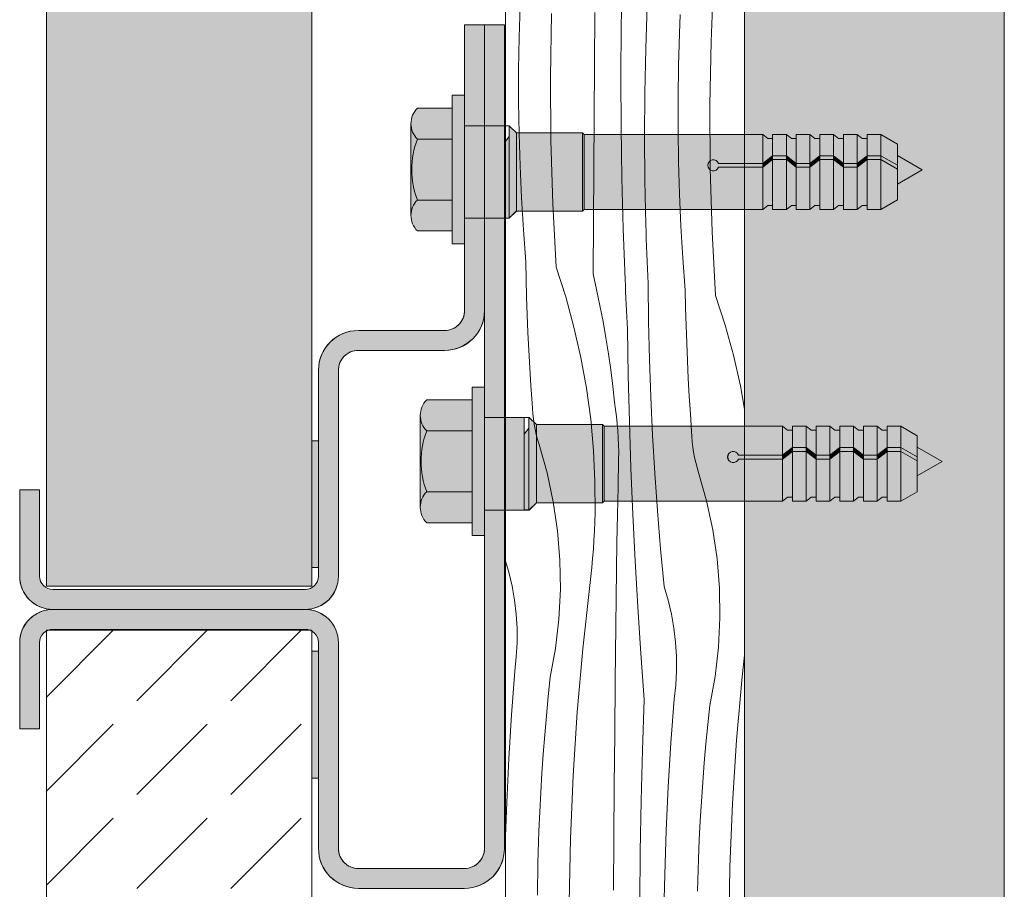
# Model space of a CAD drawing. Header units: millimetres. Extents: x -7814 to 55813, y 465 to 25965.
# Tile 55 of 112: x 43644 to 44386, y 6123 to 6778. Entities that reach past the tile are written whole.
import ezdxf

# ---------------------------------------------------------------- set-up
doc = ezdxf.new("R2010")
doc.units = ezdxf.units.MM
for name, color, linetype, lineweight in [('2D - Ogolne2', 251, 'Continuous', 15), ('2D Drafting - General102', 254, 'Continuous', 13), ('2D Drafting - General121', 255, 'Continuous', 0), ('2D Drafting - General2', 251, 'Continuous', 15), ('2D Drafting - General81', 251, 'Continuous', 20)]:
    doc.layers.add(name, color=color, linetype=linetype, lineweight=lineweight)
pattern_1 = [(45, (98815.82, -48252.71), (-70.71068, 70.71068), [75, -25]), (45, (98815.82, -48182), (-70.71068, 70.71068), [75, -25])]

# ---------------------------------------------------------------- blocks, each defined once
blk = doc.blocks.new('*X22')
at = {"layer": '2D Drafting - General81', "linetype": 'Continuous'}
for p, q in [((-54718.71, 55025.92), (-54718.07, 55064.07)), ((-54651.15, 55014.34), (-54649.19, 55062.12)), ((-54795.67, 55017.25), (-54794.94, 55041.38)), ((-54772.05, 54987.7), (-54771.22, 55035.51)), ((-54738.88, 54996.81), (-54738.57, 55036.15)), ((-54700.25, 55008.69), (-54699.13, 55041.72)), ((-54674.87, 55020.21), (-54674.26, 55034.71)), ((-54718.94, 54987.76), (-54718.71, 55025.92)), ((-54675.6, 54996.07), (-54674.87, 55020.21)), ((-54796.04, 54993.1), (-54795.67, 55017.25)), ((-54651.99, 54966.53), (-54651.15, 55014.34)), ((-54700.91, 54975.65), (-54700.25, 55008.69)), ((-54796.04, 54968.95), (-54796.04, 54993.1)), ((-54739.17, 54957.47), (-54738.88, 54996.81)), ((-54675.97, 54971.93), (-54675.6, 54996.07)), ((-54771.76, 54939.88), (-54772.05, 54987.7)), ((-54718.77, 54949.6), (-54718.94, 54987.76)), ((-54701.13, 54942.61), (-54700.91, 54975.65)), ((-54795.68, 54944.81), (-54796.04, 54968.95)), ((-54675.97, 54947.78), (-54675.97, 54971.93)), ((-54651.69, 54918.71), (-54651.99, 54966.53)), ((-54739.46, 54918.12), (-54739.17, 54957.47)), ((-54718.2, 54911.45), (-54718.77, 54949.6)), ((-54675.61, 54923.64), (-54675.97, 54947.78)), ((-54794.96, 54920.67), (-54795.68, 54944.81)), ((-54770.34, 54892.09), (-54771.76, 54939.88)), ((-54700.9, 54909.56), (-54701.13, 54942.61)), ((-54674.89, 54899.5), (-54675.61, 54923.64)), ((-54793.87, 54896.55), (-54794.96, 54920.67)), ((-54739.73, 54878.78), (-54739.46, 54918.12)), ((-54650.27, 54870.91), (-54651.69, 54918.71)), ((-54717.22, 54873.31), (-54718.2, 54911.45)), ((-54700.21, 54876.52), (-54700.9, 54909.56)), ((-54792.42, 54872.44), (-54793.87, 54896.55)), ((-54673.8, 54875.37), (-54674.89, 54899.5)), ((-54767.79, 54844.34), (-54770.34, 54892.09)), ((-54739.98, 54839.43), (-54739.73, 54878.78)), ((-54790.61, 54848.36), (-54792.42, 54872.44)), ((-54715.84, 54835.18), (-54717.22, 54873.31)), ((-54700.05, 54870.97), (-54700.21, 54876.52)), ((-54672.36, 54851.27), (-54673.8, 54875.37)), ((-54699.88, 54865.42), (-54700.05, 54870.97)), ((-54699.7, 54859.87), (-54699.88, 54865.42)), ((-54647.72, 54823.16), (-54650.27, 54870.91)), ((-54699.5, 54854.32), (-54699.7, 54859.87)), ((-54699.29, 54848.77), (-54699.5, 54854.32)), ((-54670.55, 54827.19), (-54672.36, 54851.27)), ((-54790.35, 54835.04), (-54790.61, 54848.36)), ((-54767.79, 54844.34), (-54760.56, 54821.95)), ((-54699.07, 54843.23), (-54699.29, 54848.77)), ((-54698.83, 54837.68), (-54699.07, 54843.23)), ((-54789.99, 54821.73), (-54790.35, 54835.04)), ((-54739.98, 54839.43), (-54737.27, 54827.47)), ((-54715.64, 54830.5), (-54715.84, 54835.18)), ((-54698.58, 54832.13), (-54698.83, 54837.68)), ((-54737.27, 54827.47), (-54734.76, 54815.46)), ((-54715.44, 54825.83), (-54715.64, 54830.5)), ((-54698.24, 54803.55), (-54698.58, 54832.13)), ((-54670.28, 54813.87), (-54670.55, 54827.19)), ((-54789.53, 54808.42), (-54789.99, 54821.73)), ((-54760.56, 54821.95), (-54754.34, 54799.27)), ((-54715.23, 54821.15), (-54715.44, 54825.83)), ((-54715.02, 54816.48), (-54715.23, 54821.15)), ((-54647.72, 54823.16), (-54640.5, 54800.78)), ((-54734.76, 54815.46), (-54732.44, 54803.41)), ((-54714.79, 54811.81), (-54715.02, 54816.48)), ((-54669.92, 54800.56), (-54670.28, 54813.87)), ((-54788.98, 54795.11), (-54789.53, 54808.42)), ((-54714.57, 54807.13), (-54714.79, 54811.81)), ((-54714.33, 54802.46), (-54714.57, 54807.13)), ((-54754.34, 54799.27), (-54749.12, 54776.34)), ((-54732.44, 54803.41), (-54730.32, 54791.32)), ((-54714.09, 54797.79), (-54714.33, 54802.46)), ((-54713.51, 54762.88), (-54714.09, 54797.79)), ((-54697.56, 54774.98), (-54698.24, 54803.55)), ((-54669.46, 54787.24), (-54669.92, 54800.56)), ((-54640.5, 54800.78), (-54634.27, 54778.1)), ((-54788.34, 54781.8), (-54788.98, 54795.11)), ((-54730.32, 54791.32), (-54728.39, 54779.2)), ((-54668.91, 54773.94), (-54669.46, 54787.24)), ((-54787.6, 54768.5), (-54788.34, 54781.8)), ((-54749.12, 54776.34), (-54744.93, 54753.2)), ((-54728.39, 54779.2), (-54726.67, 54767.06)), ((-54696.54, 54746.42), (-54697.56, 54774.98)), ((-54634.27, 54778.1), (-54629.05, 54755.17)), ((-54786.77, 54755.21), (-54787.6, 54768.5)), ((-54668.27, 54760.63), (-54668.91, 54773.94)), ((-54726.67, 54767.06), (-54725.14, 54754.88)), ((-54712.64, 54727.98), (-54713.51, 54762.88)), ((-54667.53, 54747.33), (-54668.27, 54760.63)), ((-54785.85, 54741.92), (-54786.77, 54755.21)), ((-54744.93, 54753.2), (-54741.76, 54729.89)), ((-54725.14, 54754.88), (-54723.81, 54742.68)), ((-54629.05, 54755.17), (-54625.85, 54737.47)), ((-54695.18, 54717.87), (-54696.54, 54746.42)), ((-54666.7, 54734.04), (-54667.53, 54747.33)), ((-54785.67, 54737.98), (-54785.85, 54741.92)), ((-54785.35, 54734.04), (-54785.67, 54737.98)), ((-54722.99, 54737.37), (-54723.81, 54742.68)), ((-54784.9, 54730.12), (-54785.35, 54734.04)), ((-54722.29, 54732.03), (-54722.99, 54737.37)), ((-54721.71, 54726.68), (-54722.29, 54732.03)), ((-54665.78, 54720.75), (-54666.7, 54734.04)), ((-54784.31, 54726.21), (-54784.9, 54730.12)), ((-54783.58, 54722.33), (-54784.31, 54726.21)), ((-54741.76, 54729.89), (-54739.63, 54706.47)), ((-54721.26, 54721.32), (-54721.71, 54726.68)), ((-54711.48, 54693.09), (-54712.64, 54727.98)), ((-54782.72, 54718.48), (-54783.58, 54722.33)), ((-54781.72, 54714.66), (-54782.72, 54718.48)), ((-54720.94, 54715.95), (-54721.26, 54721.32)), ((-54720.75, 54710.57), (-54720.94, 54715.95)), ((-54693.49, 54689.34), (-54695.18, 54717.87)), ((-54665.6, 54716.81), (-54665.78, 54720.75)), ((-54665.28, 54712.87), (-54665.6, 54716.81)), ((-54780.59, 54710.87), (-54781.72, 54714.66)), ((-54774.55, 54689.53), (-54780.59, 54710.87)), ((-54720.67, 54705.19), (-54720.75, 54710.57)), ((-54664.83, 54708.95), (-54665.28, 54712.87)), ((-54664.24, 54705.04), (-54664.83, 54708.95)), ((-54739.63, 54706.47), (-54738.54, 54682.97)), ((-54720.73, 54699.81), (-54720.67, 54705.19)), ((-54663.51, 54701.16), (-54664.24, 54705.04)), ((-54662.65, 54697.31), (-54663.51, 54701.16)), ((-54721.17, 54678.92), (-54720.73, 54699.81)), ((-54661.65, 54693.49), (-54662.65, 54697.31)), ((-54660.52, 54689.7), (-54661.65, 54693.49)), ((-54769.92, 54667.84), (-54774.55, 54689.53)), ((-54710.03, 54658.2), (-54711.48, 54693.09)), ((-54691.46, 54660.84), (-54693.49, 54689.34)), ((-54654.48, 54668.36), (-54660.52, 54689.7)), ((-54738.54, 54682.97), (-54738.49, 54659.45)), ((-54721.58, 54658.03), (-54721.17, 54678.92)), ((-54766.7, 54645.9), (-54769.92, 54667.84)), ((-54649.85, 54646.67), (-54654.48, 54668.36)), ((-54738.67, 54652.58), (-54738.49, 54659.45)), ((-54721.96, 54637.14), (-54721.58, 54658.03)), ((-54708.3, 54623.34), (-54710.03, 54658.2)), ((-54689.09, 54632.35), (-54691.46, 54660.84)), ((-54738.94, 54645.72), (-54738.67, 54652.58)), ((-54764.92, 54623.79), (-54766.7, 54645.9)), ((-54739.3, 54638.86), (-54738.94, 54645.72)), ((-54646.63, 54624.73), (-54649.85, 54646.67)), ((-54739.75, 54632), (-54739.3, 54638.86)), ((-54722.3, 54616.25), (-54721.96, 54637.14)), ((-54740.28, 54625.15), (-54739.75, 54632)), ((-54686.38, 54603.9), (-54689.09, 54632.35)), ((-54803.41, 54614.79), (-54805.85, 54623.03)), ((-54764.57, 54601.61), (-54764.92, 54623.79)), ((-54740.91, 54618.31), (-54740.28, 54625.15)), ((-54706.28, 54588.48), (-54708.3, 54623.34)), ((-54644.85, 54602.62), (-54646.63, 54624.73)), ((-54800.96, 54604.35), (-54803.41, 54614.79)), ((-54741.62, 54611.47), (-54740.91, 54618.31)), ((-54722.61, 54595.36), (-54722.3, 54616.25)), ((-54799.11, 54593.78), (-54800.96, 54604.35)), ((-54747.76, 54557.13), (-54742.43, 54604.65)), ((-54742.43, 54604.65), (-54741.62, 54611.47)), ((-54765.67, 54579.46), (-54764.57, 54601.61)), ((-54683.34, 54593.62), (-54686.38, 54603.9)), ((-54644.5, 54580.44), (-54644.85, 54602.62)), ((-54797.86, 54583.13), (-54799.11, 54593.78)), ((-54722.89, 54574.46), (-54722.61, 54595.36)), ((-54680.89, 54583.17), (-54683.34, 54593.62)), ((-54797.22, 54572.42), (-54797.86, 54583.13)), ((-54703.97, 54553.65), (-54706.28, 54588.48)), ((-54679.04, 54572.61), (-54680.89, 54583.17)), ((-54768.21, 54557.43), (-54765.67, 54579.46)), ((-54645.6, 54558.29), (-54644.5, 54580.44)), ((-54797.19, 54561.7), (-54797.22, 54572.42)), ((-54723.13, 54553.57), (-54722.89, 54574.46)), ((-54677.79, 54561.96), (-54679.04, 54572.61)), ((-54797.76, 54550.99), (-54797.19, 54561.7)), ((-54677.15, 54551.25), (-54677.79, 54561.96)), ((-54772.17, 54535.61), (-54768.21, 54557.43)), ((-54751.97, 54509.5), (-54747.76, 54557.13)), ((-54723.34, 54532.68), (-54723.13, 54553.57)), ((-54701.38, 54518.83), (-54703.97, 54553.65)), ((-54648.14, 54536.26), (-54645.6, 54558.29)), ((-54798.95, 54540.33), (-54797.76, 54550.99)), ((-54677.12, 54540.53), (-54677.15, 54551.25)), ((-54627.69, 54535.96), (-54625.85, 54552.38)), ((-54801.41, 54507.37), (-54798.95, 54540.33)), ((-54677.7, 54529.82), (-54677.12, 54540.53)), ((-54773.7, 54521.18), (-54772.17, 54535.61)), ((-54723.69, 54493.33), (-54723.34, 54532.68)), ((-54652.1, 54514.43), (-54648.14, 54536.26)), ((-54631.9, 54488.33), (-54627.69, 54535.96)), ((-54678.88, 54519.16), (-54677.7, 54529.82)), ((-54775.09, 54506.74), (-54773.7, 54521.18)), ((-54702.82, 54480.7), (-54701.38, 54518.83)), ((-54681.34, 54486.2), (-54678.88, 54519.16)), ((-54755.05, 54461.78), (-54751.97, 54509.5)), ((-54653.63, 54500.01), (-54652.1, 54514.43)), ((-54803.42, 54474.39), (-54801.41, 54507.37)), ((-54776.36, 54492.28), (-54775.09, 54506.74)), ((-54724.03, 54453.99), (-54723.69, 54493.33)), ((-54655.03, 54485.56), (-54653.63, 54500.01)), ((-54777.5, 54477.82), (-54776.36, 54492.28)), ((-54683.36, 54453.22), (-54681.34, 54486.2)), ((-54634.98, 54440.61), (-54631.9, 54488.33)), ((-54703.86, 54442.56), (-54702.82, 54480.7)), ((-54656.29, 54471.11), (-54655.03, 54485.56)), ((-54804.99, 54441.38), (-54803.42, 54474.39)), ((-54778.5, 54463.34), (-54777.5, 54477.82)), ((-54657.43, 54456.65), (-54656.29, 54471.11)), ((-54779.37, 54448.86), (-54778.5, 54463.34)), ((-54757.01, 54414), (-54755.05, 54461.78)), ((-54658.43, 54442.17), (-54657.43, 54456.65)), ((-54780.12, 54434.37), (-54779.37, 54448.86)), ((-54724.35, 54414.64), (-54724.03, 54453.99)), ((-54684.92, 54420.21), (-54683.36, 54453.22)), ((-54805.85, 54416.03), (-54804.99, 54441.38)), ((-54704.5, 54404.41), (-54703.86, 54442.56)), ((-54659.31, 54427.69), (-54658.43, 54442.17)), ((-54780.73, 54419.87), (-54780.12, 54434.37)), ((-54636.94, 54392.83), (-54634.98, 54440.61)), ((-54660.05, 54413.2), (-54659.31, 54427.69)), ((-54781.46, 54395.74), (-54780.73, 54419.87)), ((-54686.04, 54387.18), (-54684.92, 54420.21)), ((-54757.84, 54366.19), (-54757.01, 54414)), ((-54724.67, 54375.3), (-54724.35, 54414.64)), ((-54660.66, 54398.7), (-54660.05, 54413.2)), ((-54704.73, 54366.25), (-54704.5, 54404.41)), ((-54661.39, 54374.56), (-54660.66, 54398.7)), ((-54781.83, 54371.59), (-54781.46, 54395.74)), ((-54637.77, 54345.02), (-54636.94, 54392.83)), ((-54686.7, 54354.14), (-54686.04, 54387.18))]:
    blk.add_line(p, q, dxfattribs=at)
blk = doc.blocks.new('Wype_nienie_25')
at = {"layer": '2D Drafting - General2', "linetype": 'Continuous'}
for p, q in [((-54805.85, 67937), (-54805.85, 53283.58)), ((-54625.85, 53283.58), (-54625.85, 67937))]:
    blk.add_line(p, q, dxfattribs=at)
at = {"layer": '2D Drafting - General81', "linetype": 'Continuous'}
blk.add_blockref('*X22', (0, 0), dxfattribs=at)

msp = doc.modelspace()

# ---------------------------------------------------------------- hatches: boundary and pattern name
at = {"layer": '2D Drafting - General102', "linetype": 'Continuous'}
for points in [[(43994.1, 6698.17), (43994.1, 6774.02), (43979.1, 6774.02), (43979.1, 6721.09), (43979.1, 6698.17)], [(44009.1, 6774.02), (43994.1, 6774.02), (43994.1, 6698.17), (44009.1, 6698.17)], [(43899.11, 6529.02), (43964.1, 6529.02, 0.414214), (43994.1, 6559.02), (43994.1, 6628.5), (43979.1, 6628.5), (43979.1, 6559.02, -0.414214), (43964.1, 6544.02), (43899.11, 6544.02, 0.414214), (43869.11, 6514.02), (43869.11, 6359.02, -0.414214), (43859.11, 6349.02), (43669.11, 6349.02, -0.414214), (43659.11, 6359.02), (43659.11, 6424.02), (43644.11, 6424.02), (43644.11, 6359.02, 0.414214), (43669.11, 6334.02), (43859.11, 6334.02, 0.414214), (43884.11, 6359.02), (43884.11, 6514.02, -0.414214)], [(44009.1, 6628.5), (43994.1, 6628.5), (43994.1, 6559.02), (43994.1, 6478.54), (44009.1, 6478.54)], [(44009.1, 6408.87), (43994.1, 6408.87), (43994.1, 6389.62), (43994.1, 6154.02, -0.414214), (43979.1, 6139.02), (43899.11, 6139.02, -0.414214), (43884.11, 6154.02), (43884.11, 6309.02, 0.414214), (43859.11, 6334.02), (43669.11, 6334.02, 0.414214), (43644.11, 6309.02), (43644.11, 6244.02), (43659.11, 6244.02), (43659.11, 6309.02, -0.414214), (43669.11, 6319.02), (43859.11, 6319.02, -0.414214), (43869.11, 6309.02), (43869.11, 6154.02, 0.414214), (43899.11, 6124.02), (43979.1, 6124.02, 0.414214), (44009.1, 6154.02)]]:
    msp.add_hatch(color=256, dxfattribs=at).paths.add_polyline_path(points, flags=0)
at = {"layer": '2D Drafting - General121', "linetype": 'Continuous'}
for points in [[(43979.1, 6665.17), (43979.1, 6609.25), (43969.78, 6609.25), (43969.78, 6665.17), (43969.78, 6721.09), (43979.1, 6721.09)], [(43969.78, 6688.08), (43943.61, 6688.08, -0.41956), (43943.61, 6711.38), (43969.78, 6711.38)], [(43939.34, 6665.17, 0.092424), (43943.61, 6642.26, 0.201281), (43938.72, 6630.61), (43938.72, 6699.73, 0.201281), (43943.61, 6688.08, 0.092424)], [(44009.1, 6628.5), (43979.1, 6628.5), (43979.1, 6665.17), (43979.1, 6698.17), (44009.1, 6698.17), (44009.1, 6661.3)], [(43979.1, 6628.5), (43979.1, 6665.17), (43979.1, 6698.17), (44009.1, 6698.17), (44009.1, 6662.25), (44009.1, 6628.5)], [(44012.61, 6628.59), (44012.61, 6698.17), (44012.79, 6698.17), (44018.2, 6692.75), (44018.2, 6634.01), (44012.79, 6628.59)], [(43969.78, 6642.26), (43943.61, 6642.26, -0.092424), (43939.34, 6665.17, -0.092424), (43943.61, 6688.08), (43969.78, 6688.08), (43969.78, 6665.17)], [(44009.1, 6628.59), (44009.1, 6661.3), (44009.1, 6685.65), (44012.61, 6690.02), (44012.61, 6628.59)], [(44018.2, 6633.91), (44018.2, 6692.75), (44067.94, 6692.75), (44067.94, 6633.91)], [(44067.94, 6633.91), (44067.94, 6692.75), (44069.19, 6691.51), (44069.19, 6635.15)], [(44069.19, 6635.15), (44069.19, 6691.51), (44203.61, 6691.51), (44203.61, 6669.85), (44170.3, 6669.85, 5.475043), (44170.3, 6666.89), (44203.61, 6666.89), (44203.61, 6635.15)], [(44211.05, 6688.55), (44211.05, 6675.6), (44203.61, 6669.85), (44203.61, 6691.51), (44207.35, 6688.55)], [(44221.41, 6691.51), (44221.41, 6675.6), (44211.05, 6675.6), (44211.05, 6691.51)], [(44228.85, 6688.55), (44228.85, 6669.85), (44221.41, 6675.6), (44221.41, 6691.51), (44225.15, 6688.55)], [(44239.2, 6691.51), (44239.2, 6669.85), (44228.85, 6669.85), (44228.85, 6691.51)], [(44239.2, 6669.85), (44239.2, 6691.51), (44242.95, 6688.55), (44246.64, 6688.55), (44246.64, 6675.6)], [(44257, 6691.51), (44257, 6675.6), (44246.64, 6675.6), (44246.64, 6691.51)], [(44264.44, 6688.55), (44264.44, 6669.85), (44257, 6675.6), (44257, 6691.51), (44260.74, 6688.55)], [(44274.8, 6691.51), (44274.8, 6669.85), (44264.44, 6669.85), (44264.44, 6691.51)], [(44282.24, 6688.55), (44282.24, 6675.6), (44274.8, 6669.85), (44274.8, 6691.51), (44278.54, 6688.55)], [(44282.24, 6675.6), (44282.24, 6691.51), (44292.59, 6691.51), (44292.59, 6675.6)], [(44304.97, 6668.45), (44292.59, 6675.6), (44292.59, 6691.51), (44304.97, 6684.36)], [(44203.61, 6669.85), (44211.05, 6675.6), (44211.05, 6672.64), (44203.61, 6666.89)], [(44211.05, 6638.11), (44207.35, 6638.11), (44203.61, 6635.15), (44203.61, 6666.89), (44211.05, 6672.64)], [(44211.05, 6675.6), (44221.41, 6675.6), (44221.41, 6672.64), (44211.05, 6672.64)], [(44211.05, 6635.15), (44211.05, 6672.64), (44221.41, 6672.64), (44221.41, 6635.15)], [(44228.85, 6666.89), (44221.41, 6672.64), (44221.41, 6675.6), (44228.85, 6669.85)], [(44228.85, 6638.11), (44225.15, 6638.11), (44221.41, 6635.15), (44221.41, 6672.64), (44228.85, 6666.89)], [(44246.64, 6672.64), (44239.2, 6666.89), (44239.2, 6669.85), (44246.64, 6675.6)], [(44246.64, 6638.11), (44242.95, 6638.11), (44239.2, 6635.15), (44239.2, 6666.89), (44246.64, 6672.64)], [(44257, 6672.64), (44246.64, 6672.64), (44246.64, 6675.6), (44257, 6675.6)], [(44257, 6635.15), (44246.64, 6635.15), (44246.64, 6672.64), (44257, 6672.64)], [(44264.44, 6666.89), (44257, 6672.64), (44257, 6675.6), (44264.44, 6669.85)], [(44264.44, 6638.11), (44260.74, 6638.11), (44257, 6635.15), (44257, 6672.64), (44264.44, 6666.89)], [(44274.8, 6669.85), (44282.24, 6675.6), (44282.24, 6672.64), (44274.8, 6666.89)], [(44282.24, 6638.11), (44278.54, 6638.11), (44274.8, 6635.15), (44274.8, 6666.89), (44282.24, 6672.64)], [(44282.24, 6675.6), (44292.59, 6675.6), (44292.59, 6672.64), (44282.24, 6672.64)], [(44282.24, 6635.15), (44282.24, 6672.64), (44292.59, 6672.64), (44292.59, 6635.15)], [(44304.97, 6665.49), (44292.59, 6672.64), (44292.59, 6675.6), (44304.97, 6668.45)], [(44304.97, 6642.3), (44292.59, 6635.15), (44292.59, 6672.64), (44304.97, 6665.49)], [(44323.7, 6665.08), (44304.97, 6654.26), (44304.97, 6675.89)], [(44203.61, 6666.89), (44170.3, 6666.89, -5.475043), (44170.3, 6669.85), (44203.61, 6669.85)], [(44228.85, 6669.85), (44239.2, 6669.85), (44239.2, 6666.89), (44228.85, 6666.89)], [(44228.85, 6635.15), (44228.85, 6666.89), (44239.2, 6666.89), (44239.2, 6635.15)], [(44264.44, 6669.85), (44274.8, 6669.85), (44274.8, 6666.89), (44264.44, 6666.89)], [(44274.8, 6635.15), (44264.44, 6635.15), (44264.44, 6666.89), (44274.8, 6666.89)], [(43969.78, 6618.96), (43943.61, 6618.96, -0.41956), (43943.61, 6642.26), (43969.78, 6642.26)], [(43994.1, 6445.54), (43994.1, 6389.62), (43984.78, 6389.62), (43984.78, 6445.54), (43984.78, 6501.46), (43994.1, 6501.46)], [(43984.78, 6468.45), (43950.61, 6468.45, -0.41956), (43950.61, 6491.75), (43984.78, 6491.75)], [(43946.34, 6445.54, 0.092424), (43950.61, 6422.63, 0.201281), (43945.72, 6410.98), (43945.72, 6480.1, 0.201281), (43950.61, 6468.45, 0.092424)], [(44024.1, 6408.87), (43994.1, 6408.87), (43994.1, 6445.54), (43994.1, 6478.54), (44024.1, 6478.54), (44024.1, 6441.67)], [(43994.1, 6408.87), (43994.1, 6445.54), (43994.1, 6478.54), (44024.1, 6478.54), (44024.1, 6442.62), (44024.1, 6408.87)], [(44027.61, 6408.96), (44027.61, 6478.54), (44027.79, 6478.54), (44033.2, 6473.12), (44033.2, 6414.38), (44027.79, 6408.96)], [(44033.2, 6414.28), (44033.2, 6473.12), (44082.94, 6473.12), (44082.94, 6414.28)], [(44082.94, 6414.28), (44082.94, 6473.12), (44084.19, 6471.88), (44084.19, 6415.52)], [(43984.78, 6422.63), (43950.61, 6422.63, -0.092424), (43946.34, 6445.54, -0.092424), (43950.61, 6468.45), (43984.78, 6468.45), (43984.78, 6445.54)], [(44024.1, 6408.96), (44024.1, 6441.67), (44024.1, 6466.02), (44027.61, 6470.39), (44027.61, 6408.96)], [(44084.19, 6415.52), (44084.19, 6471.88), (44218.61, 6471.88), (44218.61, 6450.22), (44185.3, 6450.22, 5.475043), (44185.3, 6447.26), (44218.61, 6447.26), (44218.61, 6415.52)], [(44226.05, 6468.92), (44226.05, 6455.97), (44218.61, 6450.22), (44218.61, 6471.88), (44222.35, 6468.92)], [(44236.41, 6471.88), (44236.41, 6455.97), (44226.05, 6455.97), (44226.05, 6471.88)], [(44243.85, 6468.92), (44243.85, 6450.22), (44236.41, 6455.97), (44236.41, 6471.88), (44240.15, 6468.92)], [(44254.2, 6471.88), (44254.2, 6450.22), (44243.85, 6450.22), (44243.85, 6471.88)], [(44254.2, 6450.22), (44254.2, 6471.88), (44257.95, 6468.92), (44261.64, 6468.92), (44261.64, 6455.97)], [(44272, 6471.88), (44272, 6455.97), (44261.64, 6455.97), (44261.64, 6471.88)], [(44279.44, 6468.92), (44279.44, 6450.22), (44272, 6455.97), (44272, 6471.88), (44275.74, 6468.92)], [(44289.8, 6471.88), (44289.8, 6450.22), (44279.44, 6450.22), (44279.44, 6471.88)], [(44297.24, 6468.92), (44297.24, 6455.97), (44289.8, 6450.22), (44289.8, 6471.88), (44293.54, 6468.92)], [(44297.24, 6455.97), (44297.24, 6471.88), (44307.59, 6471.88), (44307.59, 6455.97)], [(44319.97, 6448.82), (44307.59, 6455.97), (44307.59, 6471.88), (44319.97, 6464.73)], [(44218.61, 6447.26), (44185.3, 6447.26, -5.475043), (44185.3, 6450.22), (44218.61, 6450.22)], [(44218.61, 6450.22), (44226.05, 6455.97), (44226.05, 6453.01), (44218.61, 6447.26)], [(44226.05, 6418.48), (44222.35, 6418.48), (44218.61, 6415.52), (44218.61, 6447.26), (44226.05, 6453.01)], [(44226.05, 6455.97), (44236.41, 6455.97), (44236.41, 6453.01), (44226.05, 6453.01)], [(44226.05, 6415.52), (44226.05, 6453.01), (44236.41, 6453.01), (44236.41, 6415.52)], [(44243.85, 6447.26), (44236.41, 6453.01), (44236.41, 6455.97), (44243.85, 6450.22)], [(44243.85, 6418.48), (44240.15, 6418.48), (44236.41, 6415.52), (44236.41, 6453.01), (44243.85, 6447.26)], [(44243.85, 6450.22), (44254.2, 6450.22), (44254.2, 6447.26), (44243.85, 6447.26)], [(44261.64, 6453.01), (44254.2, 6447.26), (44254.2, 6450.22), (44261.64, 6455.97)], [(44261.64, 6418.48), (44257.95, 6418.48), (44254.2, 6415.52), (44254.2, 6447.26), (44261.64, 6453.01)], [(44272, 6453.01), (44261.64, 6453.01), (44261.64, 6455.97), (44272, 6455.97)], [(44272, 6415.52), (44261.64, 6415.52), (44261.64, 6453.01), (44272, 6453.01)], [(44279.44, 6447.26), (44272, 6453.01), (44272, 6455.97), (44279.44, 6450.22)], [(44279.44, 6418.48), (44275.74, 6418.48), (44272, 6415.52), (44272, 6453.01), (44279.44, 6447.26)], [(44279.44, 6450.22), (44289.8, 6450.22), (44289.8, 6447.26), (44279.44, 6447.26)], [(44289.8, 6450.22), (44297.24, 6455.97), (44297.24, 6453.01), (44289.8, 6447.26)], [(44297.24, 6418.48), (44293.54, 6418.48), (44289.8, 6415.52), (44289.8, 6447.26), (44297.24, 6453.01)], [(44297.24, 6455.97), (44307.59, 6455.97), (44307.59, 6453.01), (44297.24, 6453.01)], [(44297.24, 6415.52), (44297.24, 6453.01), (44307.59, 6453.01), (44307.59, 6415.52)], [(44319.97, 6445.86), (44307.59, 6453.01), (44307.59, 6455.97), (44319.97, 6448.82)], [(44319.97, 6422.67), (44307.59, 6415.52), (44307.59, 6453.01), (44319.97, 6445.86)], [(44338.7, 6445.45), (44319.97, 6434.63), (44319.97, 6456.26)], [(44243.85, 6415.52), (44243.85, 6447.26), (44254.2, 6447.26), (44254.2, 6415.52)], [(44289.8, 6415.52), (44279.44, 6415.52), (44279.44, 6447.26), (44289.8, 6447.26)], [(43984.78, 6399.33), (43950.61, 6399.33, -0.41956), (43950.61, 6422.63), (43984.78, 6422.63)]]:
    msp.add_hatch(color=256, dxfattribs=at).paths.add_polyline_path(points, flags=0)
at = {"layer": '2D Drafting - General81', "linetype": 'Continuous'}
h = msp.add_hatch(dxfattribs=at)
h.set_pattern_fill('SOLID___DASHED', color=256, style=0, pattern_type=2)
h.set_pattern_definition([(45, (98815.82, -48252.71), (-70.71068, 70.71068), []), (45, (98780.46, -48217.35), (-70.71068, 70.71068), [75, -25])])
h.paths.add_polyline_path([(44189.97, 5030.87), (44385.52, 5030.87), (44385.52, 19684.29), (44189.97, 19684.29)], flags=0)
h = msp.add_hatch(dxfattribs=at)
h.set_pattern_fill('BETON', color=256, style=0, pattern_type=2)
h.set_pattern_definition(pattern_1)
h.paths.add_polyline_path([(43664.2, 18321.65), (43864.2, 18321.65), (43864.2, 6351.65), (43664.2, 6351.65)], flags=0)
for points in [[(43864.2, 6461), (43869.11, 6461), (43869.11, 6365.56), (43864.2, 6365.56)], [(43864.2, 6207.05), (43869.11, 6207.05), (43869.11, 6302.48), (43864.2, 6302.48)]]:
    msp.add_hatch(color=256, dxfattribs=at).paths.add_polyline_path(points, flags=0)
h = msp.add_hatch(dxfattribs=at)
h.set_pattern_fill('BETON', color=256, style=0, pattern_type=2)
h.set_pattern_definition(pattern_1)
h.paths.add_polyline_path([(43664.2, 6318.49), (43864.2, 6318.49), (43864.2, 5030.87), (43664.2, 5030.87)], flags=0)

# ---------------------------------------------------------------- linework, layer by layer
at = {"layer": '2D - Ogolne2', "linetype": 'Continuous'}
for p, q in [((44012.79, 6698.17), (44009.1, 6698.17)), ((44009.1, 6698.17), (44009.1, 6661.3)), ((44018.2, 6692.75), (44012.79, 6698.17)), ((44018.2, 6692.75), (44018.2, 6633.91)), ((44067.94, 6692.75), (44018.2, 6692.75)), ((44067.94, 6692.75), (44067.94, 6633.91)), ((44069.19, 6691.51), (44067.94, 6692.75)), ((44069.19, 6635.15), (44069.19, 6691.51)), ((44203.61, 6691.51), (44069.19, 6691.51)), ((44203.61, 6691.51), (44203.61, 6635.15)), ((44207.35, 6688.55), (44203.61, 6691.51)), ((44211.05, 6688.55), (44207.35, 6688.55)), ((44211.05, 6691.51), (44211.05, 6635.15)), ((44211.05, 6691.51), (44211.05, 6688.55)), ((44221.41, 6691.51), (44211.05, 6691.51)), ((44221.41, 6691.51), (44221.41, 6635.15)), ((44225.15, 6688.55), (44221.41, 6691.51)), ((44228.85, 6688.55), (44225.15, 6688.55)), ((44228.85, 6691.51), (44228.85, 6635.15)), ((44228.85, 6691.51), (44228.85, 6688.55)), ((44239.2, 6691.51), (44228.85, 6691.51)), ((44239.2, 6691.51), (44239.2, 6635.15)), ((44242.95, 6688.55), (44239.2, 6691.51)), ((44246.64, 6688.55), (44242.95, 6688.55)), ((44246.64, 6691.51), (44246.64, 6635.15)), ((44246.64, 6691.51), (44246.64, 6688.55)), ((44257, 6691.51), (44246.64, 6691.51)), ((44257, 6691.51), (44257, 6635.15)), ((44260.74, 6688.55), (44257, 6691.51)), ((44264.44, 6688.55), (44260.74, 6688.55)), ((44264.44, 6691.51), (44264.44, 6688.55)), ((44264.44, 6691.51), (44264.44, 6635.15)), ((44274.8, 6691.51), (44264.44, 6691.51)), ((44274.8, 6691.51), (44274.8, 6635.15)), ((44278.54, 6688.55), (44274.8, 6691.51)), ((44282.24, 6688.55), (44278.54, 6688.55)), ((44292.59, 6691.51), (44282.24, 6691.51)), ((44282.24, 6691.51), (44282.24, 6635.15)), ((44292.59, 6691.51), (44292.59, 6635.15)), ((44304.97, 6684.36), (44292.59, 6691.51)), ((44304.97, 6684.36), (44304.97, 6642.3)), ((44211.05, 6675.6), (44203.61, 6669.85)), ((44211.05, 6672.64), (44203.61, 6666.89)), ((44221.41, 6675.6), (44211.05, 6675.6)), ((44221.41, 6672.64), (44211.05, 6672.64)), ((44228.85, 6669.85), (44221.41, 6675.6)), ((44228.85, 6666.89), (44221.41, 6672.64)), ((44246.64, 6675.6), (44239.2, 6669.85)), ((44246.64, 6672.64), (44239.2, 6666.89)), ((44257, 6675.6), (44246.64, 6675.6)), ((44257, 6672.64), (44246.64, 6672.64)), ((44264.44, 6669.85), (44257, 6675.6)), ((44264.44, 6666.89), (44257, 6672.64)), ((44282.24, 6675.6), (44274.8, 6669.85)), ((44282.24, 6672.64), (44274.8, 6666.89)), ((44292.59, 6675.6), (44282.24, 6675.6)), ((44292.59, 6672.64), (44282.24, 6672.64)), ((44304.97, 6668.45), (44292.59, 6675.6)), ((44304.97, 6665.49), (44292.59, 6672.64)), ((44304.97, 6675.89), (44323.7, 6665.08)), ((44203.61, 6669.85), (44170.3, 6669.85)), ((44203.61, 6666.89), (44170.3, 6666.89)), ((44239.2, 6669.85), (44228.85, 6669.85)), ((44239.2, 6666.89), (44228.85, 6666.89)), ((44274.8, 6669.85), (44264.44, 6669.85)), ((44274.8, 6666.89), (44264.44, 6666.89)), ((44009.1, 6628.5), (44009.1, 6662.25)), ((44304.97, 6654.26), (44323.7, 6665.08)), ((44207.35, 6638.11), (44203.61, 6635.15)), ((44211.05, 6638.11), (44207.35, 6638.11)), ((44211.05, 6635.15), (44211.05, 6638.11)), ((44225.15, 6638.11), (44221.41, 6635.15)), ((44228.85, 6638.11), (44225.15, 6638.11)), ((44228.85, 6635.15), (44228.85, 6638.11)), ((44242.95, 6638.11), (44239.2, 6635.15)), ((44246.64, 6638.11), (44242.95, 6638.11)), ((44246.64, 6635.15), (44246.64, 6638.11)), ((44260.74, 6638.11), (44257, 6635.15)), ((44264.44, 6638.11), (44260.74, 6638.11)), ((44264.44, 6635.15), (44264.44, 6638.11)), ((44278.54, 6638.11), (44274.8, 6635.15)), ((44282.24, 6638.11), (44278.54, 6638.11)), ((44304.97, 6642.3), (44292.59, 6635.15)), ((44012.79, 6628.5), (44009.1, 6628.5)), ((44018.2, 6633.91), (44012.79, 6628.5)), ((44067.94, 6633.91), (44018.2, 6633.91)), ((44069.19, 6635.15), (44067.94, 6633.91)), ((44203.61, 6635.15), (44069.19, 6635.15)), ((44221.41, 6635.15), (44211.05, 6635.15)), ((44239.2, 6635.15), (44228.85, 6635.15)), ((44257, 6635.15), (44246.64, 6635.15)), ((44274.8, 6635.15), (44264.44, 6635.15)), ((44292.59, 6635.15), (44282.24, 6635.15)), ((44024.1, 6478.54), (44024.1, 6441.67)), ((44027.79, 6478.54), (44024.1, 6478.54)), ((44033.2, 6473.12), (44027.79, 6478.54)), ((44082.94, 6473.12), (44033.2, 6473.12)), ((44033.2, 6473.12), (44033.2, 6414.28)), ((44084.19, 6471.88), (44082.94, 6473.12)), ((44082.94, 6473.12), (44082.94, 6414.28)), ((44218.61, 6471.88), (44084.19, 6471.88)), ((44084.19, 6415.52), (44084.19, 6471.88)), ((44222.35, 6468.92), (44218.61, 6471.88)), ((44218.61, 6471.88), (44218.61, 6415.52)), ((44226.05, 6468.92), (44222.35, 6468.92)), ((44226.05, 6471.88), (44226.05, 6468.92)), ((44236.41, 6471.88), (44226.05, 6471.88)), ((44226.05, 6471.88), (44226.05, 6415.52)), ((44240.15, 6468.92), (44236.41, 6471.88)), ((44236.41, 6471.88), (44236.41, 6415.52)), ((44243.85, 6468.92), (44240.15, 6468.92)), ((44243.85, 6471.88), (44243.85, 6468.92)), ((44254.2, 6471.88), (44243.85, 6471.88)), ((44243.85, 6471.88), (44243.85, 6415.52)), ((44257.95, 6468.92), (44254.2, 6471.88)), ((44254.2, 6471.88), (44254.2, 6415.52)), ((44261.64, 6468.92), (44257.95, 6468.92)), ((44261.64, 6471.88), (44261.64, 6468.92)), ((44272, 6471.88), (44261.64, 6471.88)), ((44261.64, 6471.88), (44261.64, 6415.52)), ((44275.74, 6468.92), (44272, 6471.88)), ((44272, 6471.88), (44272, 6415.52)), ((44279.44, 6468.92), (44275.74, 6468.92)), ((44279.44, 6471.88), (44279.44, 6468.92)), ((44289.8, 6471.88), (44279.44, 6471.88)), ((44279.44, 6471.88), (44279.44, 6415.52)), ((44293.54, 6468.92), (44289.8, 6471.88)), ((44289.8, 6471.88), (44289.8, 6415.52)), ((44297.24, 6468.92), (44293.54, 6468.92)), ((44297.24, 6471.88), (44297.24, 6415.52)), ((44307.59, 6471.88), (44297.24, 6471.88)), ((44319.97, 6464.73), (44307.59, 6471.88)), ((44307.59, 6471.88), (44307.59, 6415.52)), ((44319.97, 6464.73), (44319.97, 6422.67)), ((44218.61, 6450.22), (44185.3, 6450.22)), ((44226.05, 6455.97), (44218.61, 6450.22)), ((44226.05, 6453.01), (44218.61, 6447.26)), ((44236.41, 6455.97), (44226.05, 6455.97)), ((44236.41, 6453.01), (44226.05, 6453.01)), ((44243.85, 6450.22), (44236.41, 6455.97)), ((44243.85, 6447.26), (44236.41, 6453.01)), ((44254.2, 6450.22), (44243.85, 6450.22)), ((44261.64, 6455.97), (44254.2, 6450.22)), ((44261.64, 6453.01), (44254.2, 6447.26)), ((44272, 6455.97), (44261.64, 6455.97)), ((44272, 6453.01), (44261.64, 6453.01)), ((44279.44, 6450.22), (44272, 6455.97)), ((44279.44, 6447.26), (44272, 6453.01)), ((44289.8, 6450.22), (44279.44, 6450.22)), ((44297.24, 6455.97), (44289.8, 6450.22)), ((44297.24, 6453.01), (44289.8, 6447.26)), ((44307.59, 6455.97), (44297.24, 6455.97)), ((44307.59, 6453.01), (44297.24, 6453.01)), ((44319.97, 6448.82), (44307.59, 6455.97)), ((44319.97, 6445.86), (44307.59, 6453.01)), ((44319.97, 6456.26), (44338.7, 6445.45)), ((44218.61, 6447.26), (44185.3, 6447.26)), ((44254.2, 6447.26), (44243.85, 6447.26)), ((44289.8, 6447.26), (44279.44, 6447.26)), ((44319.97, 6434.63), (44338.7, 6445.45)), ((44024.1, 6408.87), (44024.1, 6442.62)), ((44319.97, 6422.67), (44307.59, 6415.52)), ((44033.2, 6414.28), (44027.79, 6408.87)), ((44082.94, 6414.28), (44033.2, 6414.28)), ((44084.19, 6415.52), (44082.94, 6414.28)), ((44218.61, 6415.52), (44084.19, 6415.52)), ((44222.35, 6418.48), (44218.61, 6415.52)), ((44226.05, 6418.48), (44222.35, 6418.48)), ((44226.05, 6415.52), (44226.05, 6418.48)), ((44236.41, 6415.52), (44226.05, 6415.52)), ((44240.15, 6418.48), (44236.41, 6415.52)), ((44243.85, 6418.48), (44240.15, 6418.48)), ((44243.85, 6415.52), (44243.85, 6418.48)), ((44254.2, 6415.52), (44243.85, 6415.52)), ((44257.95, 6418.48), (44254.2, 6415.52)), ((44261.64, 6418.48), (44257.95, 6418.48)), ((44261.64, 6415.52), (44261.64, 6418.48)), ((44272, 6415.52), (44261.64, 6415.52)), ((44275.74, 6418.48), (44272, 6415.52)), ((44279.44, 6418.48), (44275.74, 6418.48)), ((44279.44, 6415.52), (44279.44, 6418.48)), ((44289.8, 6415.52), (44279.44, 6415.52)), ((44293.54, 6418.48), (44289.8, 6415.52)), ((44297.24, 6418.48), (44293.54, 6418.48)), ((44307.59, 6415.52), (44297.24, 6415.52)), ((44027.79, 6408.87), (44024.1, 6408.87))]:
    msp.add_line(p, q, dxfattribs=at)
for centre in [(44166.39, 6668.37), (44181.39, 6448.74)]:
    msp.add_arc(centre, 4.18, 20.70161, 339.29839, dxfattribs=at)
at = {"layer": '2D Drafting - General2', "linetype": 'Continuous'}
for p, q in [((43979.1, 6774.02), (43979.1, 6559.02)), ((43994.1, 6774.02), (43979.1, 6774.02)), ((43994.1, 6774.02), (43994.1, 6154.02)), ((44009.1, 6774.02), (43994.1, 6774.02)), ((43994.1, 6774.02), (43994.1, 6559.02)), ((44009.1, 6774.02), (44009.1, 6154.02)), ((43969.78, 6721.09), (43979.1, 6721.09)), ((43969.78, 6665.17), (43969.78, 6721.09)), ((43979.1, 6721.09), (43979.1, 6665.17)), ((43943.61, 6711.38), (43969.78, 6711.38)), ((43938.72, 6630.61), (43938.72, 6699.73)), ((43979.1, 6698.17), (44009.1, 6698.17)), ((43943.61, 6688.08), (43969.78, 6688.08)), ((43969.78, 6665.17), (43969.78, 6609.25)), ((43979.1, 6609.25), (43979.1, 6665.17)), ((43943.61, 6642.26), (43969.78, 6642.26)), ((43979.1, 6628.5), (44009.1, 6628.5)), ((43943.61, 6618.96), (43969.78, 6618.96)), ((43969.78, 6609.25), (43979.1, 6609.25)), ((43964.1, 6544.02), (43899.11, 6544.02)), ((43964.1, 6529.02), (43899.11, 6529.02)), ((43869.11, 6514.02), (43869.11, 6359.02)), ((43884.11, 6514.02), (43884.11, 6359.02)), ((43984.78, 6445.54), (43984.78, 6501.46)), ((43984.78, 6501.46), (43994.1, 6501.46)), ((43994.1, 6501.46), (43994.1, 6445.54)), ((43950.61, 6491.75), (43984.78, 6491.75)), ((43945.72, 6410.98), (43945.72, 6480.1)), ((43994.1, 6478.54), (44024.1, 6478.54)), ((43950.61, 6468.45), (43984.78, 6468.45)), ((43984.78, 6445.54), (43984.78, 6389.62)), ((43994.1, 6389.62), (43994.1, 6445.54)), ((43644.11, 6424.02), (43644.11, 6359.02)), ((43644.11, 6424.02), (43659.11, 6424.02)), ((43659.11, 6424.02), (43659.11, 6359.02)), ((43950.61, 6422.63), (43984.78, 6422.63)), ((43994.1, 6408.87), (44024.1, 6408.87)), ((43950.61, 6399.33), (43984.78, 6399.33)), ((43984.78, 6389.62), (43994.1, 6389.62)), ((43859.11, 6349.02), (43669.11, 6349.02)), ((43859.11, 6334.02), (43669.11, 6334.02)), ((43859.11, 6334.02), (43669.11, 6334.02)), ((43859.11, 6319.02), (43669.11, 6319.02)), ((43644.11, 6244.02), (43644.11, 6309.02)), ((43659.11, 6244.02), (43659.11, 6309.02)), ((43869.11, 6154.02), (43869.11, 6309.02)), ((43884.11, 6154.02), (43884.11, 6309.02)), ((43644.11, 6244.02), (43659.11, 6244.02)), ((43979.1, 6139.02), (43899.11, 6139.02)), ((43979.1, 6124.02), (43899.11, 6124.02))]:
    msp.add_line(p, q, dxfattribs=at)
at = {"layer": '2D Drafting - General2', "linetype": 'Continuous', "flags": 128}
for points in [[(44189.97, 5030.87), (44385.52, 5030.87), (44385.52, 19684.29), (44189.97, 19684.29)], [(43664.2, 18321.65), (43864.2, 18321.65), (43864.2, 6351.65), (43664.2, 6351.65)], [(43994.1, 6698.17), (43994.1, 6774.02), (43979.1, 6774.02), (43979.1, 6721.09), (43979.1, 6698.17)], [(44009.1, 6774.02), (43994.1, 6774.02), (43994.1, 6698.17), (44009.1, 6698.17)], [(43979.1, 6665.17), (43979.1, 6609.25), (43969.78, 6609.25), (43969.78, 6665.17), (43969.78, 6721.09), (43979.1, 6721.09)], [(44009.1, 6628.5), (43979.1, 6628.5), (43979.1, 6665.17), (43979.1, 6698.17), (44009.1, 6698.17), (44009.1, 6661.3)], [(43979.1, 6628.5), (43979.1, 6665.17), (43979.1, 6698.17), (44009.1, 6698.17), (44009.1, 6662.25), (44009.1, 6628.5)], [(44012.61, 6628.59), (44012.61, 6698.17), (44012.79, 6698.17), (44018.2, 6692.75), (44018.2, 6634.01), (44012.79, 6628.59)], [(44009.1, 6628.59), (44009.1, 6661.3), (44009.1, 6685.65), (44012.61, 6690.02), (44012.61, 6628.59)], [(44018.2, 6633.91), (44018.2, 6692.75), (44067.94, 6692.75), (44067.94, 6633.91)], [(44067.94, 6633.91), (44067.94, 6692.75), (44069.19, 6691.51), (44069.19, 6635.15)], [(44211.05, 6688.55), (44211.05, 6675.6), (44203.61, 6669.85), (44203.61, 6691.51), (44207.35, 6688.55)], [(44221.41, 6691.51), (44221.41, 6675.6), (44211.05, 6675.6), (44211.05, 6691.51)], [(44228.85, 6688.55), (44228.85, 6669.85), (44221.41, 6675.6), (44221.41, 6691.51), (44225.15, 6688.55)], [(44239.2, 6691.51), (44239.2, 6669.85), (44228.85, 6669.85), (44228.85, 6691.51)], [(44239.2, 6669.85), (44239.2, 6691.51), (44242.95, 6688.55), (44246.64, 6688.55), (44246.64, 6675.6)], [(44257, 6691.51), (44257, 6675.6), (44246.64, 6675.6), (44246.64, 6691.51)], [(44264.44, 6688.55), (44264.44, 6669.85), (44257, 6675.6), (44257, 6691.51), (44260.74, 6688.55)], [(44274.8, 6691.51), (44274.8, 6669.85), (44264.44, 6669.85), (44264.44, 6691.51)], [(44282.24, 6688.55), (44282.24, 6675.6), (44274.8, 6669.85), (44274.8, 6691.51), (44278.54, 6688.55)], [(44282.24, 6675.6), (44282.24, 6691.51), (44292.59, 6691.51), (44292.59, 6675.6)], [(44304.97, 6668.45), (44292.59, 6675.6), (44292.59, 6691.51), (44304.97, 6684.36)], [(44203.61, 6669.85), (44211.05, 6675.6), (44211.05, 6672.64), (44203.61, 6666.89)], [(44211.05, 6638.11), (44207.35, 6638.11), (44203.61, 6635.15), (44203.61, 6666.89), (44211.05, 6672.64)], [(44211.05, 6675.6), (44221.41, 6675.6), (44221.41, 6672.64), (44211.05, 6672.64)], [(44211.05, 6635.15), (44211.05, 6672.64), (44221.41, 6672.64), (44221.41, 6635.15)], [(44228.85, 6666.89), (44221.41, 6672.64), (44221.41, 6675.6), (44228.85, 6669.85)], [(44228.85, 6638.11), (44225.15, 6638.11), (44221.41, 6635.15), (44221.41, 6672.64), (44228.85, 6666.89)], [(44246.64, 6672.64), (44239.2, 6666.89), (44239.2, 6669.85), (44246.64, 6675.6)], [(44246.64, 6638.11), (44242.95, 6638.11), (44239.2, 6635.15), (44239.2, 6666.89), (44246.64, 6672.64)], [(44257, 6672.64), (44246.64, 6672.64), (44246.64, 6675.6), (44257, 6675.6)], [(44257, 6635.15), (44246.64, 6635.15), (44246.64, 6672.64), (44257, 6672.64)], [(44264.44, 6666.89), (44257, 6672.64), (44257, 6675.6), (44264.44, 6669.85)], [(44264.44, 6638.11), (44260.74, 6638.11), (44257, 6635.15), (44257, 6672.64), (44264.44, 6666.89)], [(44274.8, 6669.85), (44282.24, 6675.6), (44282.24, 6672.64), (44274.8, 6666.89)], [(44282.24, 6638.11), (44278.54, 6638.11), (44274.8, 6635.15), (44274.8, 6666.89), (44282.24, 6672.64)], [(44282.24, 6675.6), (44292.59, 6675.6), (44292.59, 6672.64), (44282.24, 6672.64)], [(44282.24, 6635.15), (44282.24, 6672.64), (44292.59, 6672.64), (44292.59, 6635.15)], [(44304.97, 6665.49), (44292.59, 6672.64), (44292.59, 6675.6), (44304.97, 6668.45)], [(44304.97, 6642.3), (44292.59, 6635.15), (44292.59, 6672.64), (44304.97, 6665.49)], [(44323.7, 6665.08), (44304.97, 6654.26), (44304.97, 6675.89)], [(44228.85, 6669.85), (44239.2, 6669.85), (44239.2, 6666.89), (44228.85, 6666.89)], [(44228.85, 6635.15), (44228.85, 6666.89), (44239.2, 6666.89), (44239.2, 6635.15)], [(44264.44, 6669.85), (44274.8, 6669.85), (44274.8, 6666.89), (44264.44, 6666.89)], [(44274.8, 6635.15), (44264.44, 6635.15), (44264.44, 6666.89), (44274.8, 6666.89)], [(44009.1, 6628.5), (43994.1, 6628.5), (43994.1, 6559.02), (43994.1, 6478.54), (44009.1, 6478.54)], [(43994.1, 6445.54), (43994.1, 6389.62), (43984.78, 6389.62), (43984.78, 6445.54), (43984.78, 6501.46), (43994.1, 6501.46)], [(44024.1, 6408.87), (43994.1, 6408.87), (43994.1, 6445.54), (43994.1, 6478.54), (44024.1, 6478.54), (44024.1, 6441.67)], [(43994.1, 6408.87), (43994.1, 6445.54), (43994.1, 6478.54), (44024.1, 6478.54), (44024.1, 6442.62), (44024.1, 6408.87)], [(44027.61, 6408.96), (44027.61, 6478.54), (44027.79, 6478.54), (44033.2, 6473.12), (44033.2, 6414.38), (44027.79, 6408.96)], [(44033.2, 6414.28), (44033.2, 6473.12), (44082.94, 6473.12), (44082.94, 6414.28)], [(44082.94, 6414.28), (44082.94, 6473.12), (44084.19, 6471.88), (44084.19, 6415.52)], [(44024.1, 6408.96), (44024.1, 6441.67), (44024.1, 6466.02), (44027.61, 6470.39), (44027.61, 6408.96)], [(44226.05, 6468.92), (44226.05, 6455.97), (44218.61, 6450.22), (44218.61, 6471.88), (44222.35, 6468.92)], [(44236.41, 6471.88), (44236.41, 6455.97), (44226.05, 6455.97), (44226.05, 6471.88)], [(44243.85, 6468.92), (44243.85, 6450.22), (44236.41, 6455.97), (44236.41, 6471.88), (44240.15, 6468.92)], [(44254.2, 6471.88), (44254.2, 6450.22), (44243.85, 6450.22), (44243.85, 6471.88)], [(44254.2, 6450.22), (44254.2, 6471.88), (44257.95, 6468.92), (44261.64, 6468.92), (44261.64, 6455.97)], [(44272, 6471.88), (44272, 6455.97), (44261.64, 6455.97), (44261.64, 6471.88)], [(44279.44, 6468.92), (44279.44, 6450.22), (44272, 6455.97), (44272, 6471.88), (44275.74, 6468.92)], [(44289.8, 6471.88), (44289.8, 6450.22), (44279.44, 6450.22), (44279.44, 6471.88)], [(44297.24, 6468.92), (44297.24, 6455.97), (44289.8, 6450.22), (44289.8, 6471.88), (44293.54, 6468.92)], [(44297.24, 6455.97), (44297.24, 6471.88), (44307.59, 6471.88), (44307.59, 6455.97)], [(44319.97, 6448.82), (44307.59, 6455.97), (44307.59, 6471.88), (44319.97, 6464.73)], [(43864.2, 6461), (43869.11, 6461), (43869.11, 6365.56), (43864.2, 6365.56)], [(44218.61, 6450.22), (44226.05, 6455.97), (44226.05, 6453.01), (44218.61, 6447.26)], [(44226.05, 6418.48), (44222.35, 6418.48), (44218.61, 6415.52), (44218.61, 6447.26), (44226.05, 6453.01)], [(44226.05, 6455.97), (44236.41, 6455.97), (44236.41, 6453.01), (44226.05, 6453.01)], [(44226.05, 6415.52), (44226.05, 6453.01), (44236.41, 6453.01), (44236.41, 6415.52)], [(44243.85, 6447.26), (44236.41, 6453.01), (44236.41, 6455.97), (44243.85, 6450.22)], [(44243.85, 6418.48), (44240.15, 6418.48), (44236.41, 6415.52), (44236.41, 6453.01), (44243.85, 6447.26)], [(44243.85, 6450.22), (44254.2, 6450.22), (44254.2, 6447.26), (44243.85, 6447.26)], [(44261.64, 6453.01), (44254.2, 6447.26), (44254.2, 6450.22), (44261.64, 6455.97)], [(44261.64, 6418.48), (44257.95, 6418.48), (44254.2, 6415.52), (44254.2, 6447.26), (44261.64, 6453.01)], [(44272, 6453.01), (44261.64, 6453.01), (44261.64, 6455.97), (44272, 6455.97)], [(44272, 6415.52), (44261.64, 6415.52), (44261.64, 6453.01), (44272, 6453.01)], [(44279.44, 6447.26), (44272, 6453.01), (44272, 6455.97), (44279.44, 6450.22)], [(44279.44, 6418.48), (44275.74, 6418.48), (44272, 6415.52), (44272, 6453.01), (44279.44, 6447.26)], [(44279.44, 6450.22), (44289.8, 6450.22), (44289.8, 6447.26), (44279.44, 6447.26)], [(44289.8, 6450.22), (44297.24, 6455.97), (44297.24, 6453.01), (44289.8, 6447.26)], [(44297.24, 6418.48), (44293.54, 6418.48), (44289.8, 6415.52), (44289.8, 6447.26), (44297.24, 6453.01)], [(44297.24, 6455.97), (44307.59, 6455.97), (44307.59, 6453.01), (44297.24, 6453.01)], [(44297.24, 6415.52), (44297.24, 6453.01), (44307.59, 6453.01), (44307.59, 6415.52)], [(44319.97, 6445.86), (44307.59, 6453.01), (44307.59, 6455.97), (44319.97, 6448.82)], [(44319.97, 6422.67), (44307.59, 6415.52), (44307.59, 6453.01), (44319.97, 6445.86)], [(44338.7, 6445.45), (44319.97, 6434.63), (44319.97, 6456.26)], [(44243.85, 6415.52), (44243.85, 6447.26), (44254.2, 6447.26), (44254.2, 6415.52)], [(44289.8, 6415.52), (44279.44, 6415.52), (44279.44, 6447.26), (44289.8, 6447.26)], [(43664.2, 6318.49), (43864.2, 6318.49), (43864.2, 5030.87), (43664.2, 5030.87)], [(43864.2, 6207.05), (43869.11, 6207.05), (43869.11, 6302.48), (43864.2, 6302.48)]]:
    msp.add_lwpolyline(points, close=True, dxfattribs=at)
for points in [[(43969.78, 6688.08), (43943.61, 6688.08, -0.41956), (43943.61, 6711.38), (43969.78, 6711.38)], [(43939.34, 6665.17, 0.092424), (43943.61, 6642.26, 0.201281), (43938.72, 6630.61), (43938.72, 6699.73, 0.201281), (43943.61, 6688.08, 0.092424)], [(43969.78, 6642.26), (43943.61, 6642.26, -0.092424), (43939.34, 6665.17, -0.092424), (43943.61, 6688.08), (43969.78, 6688.08), (43969.78, 6665.17)], [(44069.19, 6635.15), (44069.19, 6691.51), (44203.61, 6691.51), (44203.61, 6669.85), (44170.3, 6669.85, 5.475043), (44170.3, 6666.89), (44203.61, 6666.89), (44203.61, 6635.15)], [(44203.61, 6666.89), (44170.3, 6666.89, -5.475043), (44170.3, 6669.85), (44203.61, 6669.85)], [(43969.78, 6618.96), (43943.61, 6618.96, -0.41956), (43943.61, 6642.26), (43969.78, 6642.26)], [(43899.11, 6529.02), (43964.1, 6529.02, 0.414214), (43994.1, 6559.02), (43994.1, 6628.5), (43979.1, 6628.5), (43979.1, 6559.02, -0.414214), (43964.1, 6544.02), (43899.11, 6544.02, 0.414214), (43869.11, 6514.02), (43869.11, 6359.02, -0.414214), (43859.11, 6349.02), (43669.11, 6349.02, -0.414214), (43659.11, 6359.02), (43659.11, 6424.02), (43644.11, 6424.02), (43644.11, 6359.02, 0.414214), (43669.11, 6334.02), (43859.11, 6334.02, 0.414214), (43884.11, 6359.02), (43884.11, 6514.02, -0.414214)], [(43984.78, 6468.45), (43950.61, 6468.45, -0.41956), (43950.61, 6491.75), (43984.78, 6491.75)], [(43946.34, 6445.54, 0.092424), (43950.61, 6422.63, 0.201281), (43945.72, 6410.98), (43945.72, 6480.1, 0.201281), (43950.61, 6468.45, 0.092424)], [(43984.78, 6422.63), (43950.61, 6422.63, -0.092424), (43946.34, 6445.54, -0.092424), (43950.61, 6468.45), (43984.78, 6468.45), (43984.78, 6445.54)], [(44084.19, 6415.52), (44084.19, 6471.88), (44218.61, 6471.88), (44218.61, 6450.22), (44185.3, 6450.22, 5.475043), (44185.3, 6447.26), (44218.61, 6447.26), (44218.61, 6415.52)], [(44218.61, 6447.26), (44185.3, 6447.26, -5.475043), (44185.3, 6450.22), (44218.61, 6450.22)], [(43984.78, 6399.33), (43950.61, 6399.33, -0.41956), (43950.61, 6422.63), (43984.78, 6422.63)], [(44009.1, 6408.87), (43994.1, 6408.87), (43994.1, 6389.62), (43994.1, 6154.02, -0.414214), (43979.1, 6139.02), (43899.11, 6139.02, -0.414214), (43884.11, 6154.02), (43884.11, 6309.02, 0.414214), (43859.11, 6334.02), (43669.11, 6334.02, 0.414214), (43644.11, 6309.02), (43644.11, 6244.02), (43659.11, 6244.02), (43659.11, 6309.02, -0.414214), (43669.11, 6319.02), (43859.11, 6319.02, -0.414214), (43869.11, 6309.02), (43869.11, 6154.02, 0.414214), (43899.11, 6124.02), (43979.1, 6124.02, 0.414214), (44009.1, 6154.02)]]:
    msp.add_lwpolyline(points, format="xyb", close=True, dxfattribs=at)
at = {"layer": '2D Drafting - General2', "linetype": 'Continuous'}
for centre, radius, start, end in [((43955.05, 6699.73), 16.33, 134.47805, 225.52195), ((44002.92, 6665.17), 63.58, 158.87798, 180), ((44002.92, 6665.17), 63.58, 180, 201.12202), ((43955.05, 6630.61), 16.33, 134.47805, 225.52195), ((43964.1, 6559.02), 15, 270, 0), ((43964.1, 6559.02), 30, 270, 0), ((43899.11, 6514.02), 30, 90, 180), ((43899.11, 6514.02), 15, 90, 180), ((43962.05, 6480.1), 16.33, 134.47805, 225.52195), ((44009.92, 6445.54), 63.58, 158.87798, 180), ((44009.92, 6445.54), 63.58, 180, 201.12202), ((43962.05, 6410.98), 16.33, 134.47805, 225.52195), ((43669.11, 6359.02), 25, 180, 270), ((43669.11, 6359.02), 10, 180, 270), ((43859.11, 6359.02), 25, 270, 0), ((43859.11, 6359.02), 10, 270, 0), ((43669.11, 6309.02), 25, 90, 180), ((43859.11, 6309.02), 25, 0, 90), ((43669.11, 6309.02), 10, 90, 180), ((43859.11, 6309.02), 10, 0, 90), ((43899.11, 6154.02), 30, 180, 270), ((43899.11, 6154.02), 15, 180, 270), ((43979.1, 6154.02), 15, 270, 0), ((43979.1, 6154.02), 30, 270, 0)]:
    msp.add_arc(centre, radius, start, end, dxfattribs=at)

# ---------------------------------------------------------------- block references
at = {"layer": '2D Drafting - General81', "linetype": 'Continuous'}
msp.add_blockref('Wype_nienie_25', (98815.82, -48252.71), dxfattribs=at)

doc.saveas('drawing.dxf')
